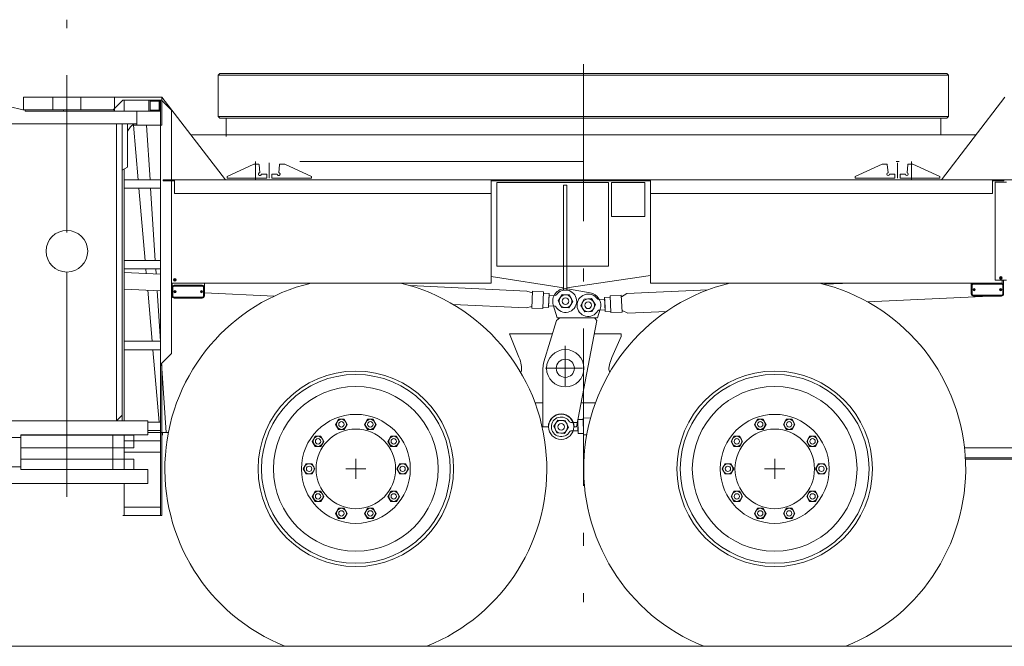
# Model space of a CAD drawing. Extents: x 3706 to 23712, y 4932 to 17923.
# Tile 8 of 17: x 16547 to 20074, y 6580 to 8823. Entities that reach past the tile are written whole.
import ezdxf

# ---------------------------------------------------------------- set-up
doc = ezdxf.new("R2010")
doc.units = 0
doc.header["$LTSCALE"] = 18.75
doc.header["$MEASUREMENT"] = 0
doc.linetypes.add('CENTER', pattern=[50.5, 30, -9, 2.5, -9])
doc.linetypes.add('HIDDEN', pattern=[12.6, 8.4, -4.2])
doc.layers.add('11', color=7, linetype='Continuous')

# ---------------------------------------------------------------- blocks, each defined once
blk = doc.blocks.new('*G24')
at = {"layer": '11', "color": 7, "linetype": 'CENTER', "lineweight": 9}
for p, q in [((16716.2, 7115.1), (16716.2, 8823.1)), ((16886.6, 8545.6), (16561.2, 8545.6)), ((16561.2, 8545.6), (16561.2, 8500.6)), ((16666.2, 8500.6), (16666.2, 8545.6)), ((16766.2, 8500.6), (16766.2, 8545.6)), ((16886.6, 8545.6), (16886.6, 8495.6)), ((16886.6, 8500.6), (16886.6, 8545.6)), ((16566.2, 8500.6), (16886.6, 8500.6)), ((16704, 8495.6), (16704, 8500.6)), ((16966.2, 8450.7), (16966.2, 8495.6)), ((16627.4, 7337.7), (16627.4, 7335.6))]:
    blk.add_line(p, q, dxfattribs=at)
at = {"layer": '11', "color": 7, "linetype": 'Continuous', "lineweight": 9}
for p, q in [((16886.6, 8545.6), (16561.2, 8545.6)), ((16561.2, 8545.6), (16561.2, 8500.6)), ((16886.6, 8545.6), (16886.6, 8495.6)), ((16886.6, 8500.6), (16886.6, 8545.6)), ((16509.9, 8511.9), (16558.7, 8500.7)), ((16566.2, 8500.7), (16558.7, 8500.7)), ((16566.2, 8495.6), (16566.2, 8500.7)), ((16566.2, 8500.6), (16886.6, 8500.6)), ((16704, 8495.6), (16704, 8500.6)), ((16966.2, 8495.6), (16566.2, 8495.6)), ((16966.2, 8450.7), (16966.2, 8495.6)), ((16520.7, 8450.7), (16966.2, 8450.7)), ((16716.2, 8450.7), (16520.7, 8450.7)), ((16747.6, 8450.7), (16716.2, 8450.7)), ((16716.2, 8450.7), (16716.2, 8069.1)), ((16716.2, 8069.1), (16716.2, 8450.7)), ((16894, 8450.7), (16747.6, 8450.7)), ((16956.3, 8450.7), (16894, 8450.7)), ((16894, 8450.7), (16894, 7387.7)), ((16913.7, 8450.7), (16913.7, 8295.6)), ((16933.7, 8450.7), (16913.7, 8450.7)), ((16913.7, 7407.4), (16913.7, 8431)), ((16913.7, 8284.8), (16913.7, 8315.6)), ((16716.2, 7920.1), (16716.2, 7387.7)), ((16716.2, 7387.7), (16716.2, 7920.1)), ((16894, 7387.7), (16913.7, 7407.4)), ((16894, 7387.7), (16913.7, 7407.4)), ((16913.7, 7407.4), (16913.7, 7387.7)), ((16121.2, 7387.7), (17006.2, 7387.7)), ((16165.9, 7387.7), (16716.2, 7387.7)), ((16716.2, 7387.7), (16894, 7387.7)), ((16913.7, 7387.7), (16894, 7387.7)), ((17006.2, 7387.7), (17006.2, 7337.7)), ((17006.2, 7337.7), (16551.2, 7337.7)), ((16551.2, 7337.7), (16551.2, 7327.7)), ((16551.2, 7335.6), (16956.2, 7335.6)), ((16605.5, 7335.6), (16598.2, 7337.7)), ((16627.4, 7337.7), (16627.4, 7335.6)), ((16881.2, 7212.7), (16881.2, 7337.7)), ((16921.2, 7337.7), (16921.2, 7212.7)), ((16956.2, 7335.6), (16956.2, 7290.6)), ((16121.2, 7327.7), (16551.2, 7327.7)), ((16551.2, 7327.7), (16121.2, 7327.7)), ((16551.2, 7327.7), (16551.2, 7222.7)), ((16921.2, 7275.6), (16921.2, 7315.6)), ((16956.2, 7290.6), (16551.2, 7290.6)), ((16956.2, 7250.6), (16551.2, 7250.6)), ((16956.2, 7212.7), (16956.2, 7250.6)), ((16551.2, 7222.7), (16121.2, 7222.7)), ((16121.2, 7222.7), (16551.2, 7222.7)), ((16551.2, 7222.7), (16551.2, 7212.7)), ((16551.2, 7212.7), (17006.2, 7212.7)), ((17006.2, 7212.7), (17006.2, 7162.7)), ((17006.2, 7162.7), (16121.2, 7162.7))]:
    blk.add_line(p, q, dxfattribs=at)
at = {"layer": '11', "color": 7, "linetype": 'HIDDEN', "lineweight": 9}
for p, q in [((16666.2, 8500.6), (16666.2, 8545.6)), ((16766.2, 8500.6), (16766.2, 8545.6)), ((16966.2, 8450.7), (16966.2, 8495.6))]:
    blk.add_line(p, q, dxfattribs=at)
at = {"layer": '11', "color": 7, "linetype": 'Continuous', "lineweight": 9}
for start, end in [(90, -90), (-90, 90)]:
    blk.add_arc((16716.2, 7994.6), 74.5, start, end, dxfattribs=at)
blk = doc.blocks.new('*G39')
at = {"layer": '11', "color": 7, "linetype": 'Continuous', "lineweight": 9}
for p, q in [((17751.2, 7251.6), (17751.2, 7179.6)), ((17787.2, 7215.6), (17715.2, 7215.6))]:
    blk.add_line(p, q, dxfattribs=at)
blk = doc.blocks.new('*G40')
at = {"layer": '11', "color": 7, "linetype": 'Continuous', "lineweight": 9}
for p, q in [((19251.2, 7251.6), (19251.2, 7179.6)), ((19287.2, 7215.6), (19215.2, 7215.6))]:
    blk.add_line(p, q, dxfattribs=at)

msp = doc.modelspace()

# ---------------------------------------------------------------- linework, layer by layer
at = {"layer": '11', "color": 7, "linetype": 'CENTER', "lineweight": 9}
for p, q in [((16716.23105, 7115.13149), (16716.23105, 8823.09261)), ((18566.23166, 8664.48666), (18566.23166, 6738.93856)), ((16886.57681, 8500.56606), (16886.57681, 8545.56606)), ((16886.57681, 8545.56606), (16886.57681, 8495.56637)), ((17056.59116, 8545.56606), (16886.57681, 8545.56606)), ((17056.59116, 8445.56576), (17056.59116, 8545.56606)), ((16966.23135, 8450.65334), (16966.23135, 8495.56637)), ((16952.00864, 8445.56576), (17056.59116, 8445.56576)), ((16966.23135, 8445.56576), (16966.23135, 8450.65334)), ((17391.23105, 8315.56637), (17391.23105, 8250.56576)), ((19691.1749, 8255.56637), (19691.1749, 8310.56667)), ((19691.1749, 8255.56637), (19691.1749, 8310.56667)), ((19691.1749, 8255.56637), (19691.1749, 8310.56667)), ((19741.23044, 8315.56637), (19741.23044, 8250.56576)), ((18256.23044, 8240.56637), (18656.23166, 8240.56637)), ((18256.23044, 7940.56637), (18256.23044, 8240.56637)), ((18656.23166, 8240.56637), (18656.23166, 7940.56637)), ((18666.23105, 8240.56637), (18666.23105, 8118.56594)), ((18786.23105, 8240.56637), (18666.23105, 8240.56637)), ((18786.23105, 8118.56594), (18786.23105, 8240.56637)), ((18666.23105, 8118.56594), (18786.23105, 8118.56594)), ((18656.23166, 7940.56637), (18256.23044, 7940.56637)), ((18501.23105, 7512.55276), (18501.23105, 7656.17977)), ((18429.93344, 7575.56576), (18562.41757, 7575.56576)), ((17058.86258, 7345.56606), (17006.21884, 7345.56606))]:
    msp.add_line(p, q, dxfattribs=at)
at = {"layer": '11', "color": 7, "linetype": 'Continuous', "lineweight": 9}
for p, q in [((17258.17471, 8624.56844), (17264.17416, 8630.56789)), ((17258.17471, 8624.56844), (18566.17307, 8624.56844)), ((17258.17471, 8476.56796), (17258.17471, 8624.56844)), ((17264.17416, 8630.56789), (18566.17307, 8630.56789)), ((19837.17404, 8630.56881), (18566.17307, 8630.56881)), ((19837.17404, 8624.56844), (18566.17307, 8624.56844)), ((19868.1738, 8630.56881), (19837.17404, 8630.56881)), ((19874.17416, 8624.56844), (19837.17404, 8624.56844)), ((19874.17416, 8624.56844), (19868.1738, 8630.56881)), ((19874.17416, 8476.56887), (19874.17416, 8624.56844)), ((18566.17307, 8513.56838), (18566.17307, 8572.06783)), ((16881.15323, 8499.56539), (16917.15268, 8535.56576)), ((16886.57681, 8500.56606), (16886.57681, 8545.56606)), ((16886.57681, 8545.56606), (16886.57681, 8495.56637)), ((17056.59116, 8545.56606), (16886.57681, 8545.56606)), ((16917.15268, 8535.56576), (16921.15262, 8535.56576)), ((16921.15262, 8535.56576), (16921.15262, 8495.56545)), ((17051.15292, 8535.56576), (16921.15262, 8535.56576)), ((16921.15262, 8535.56576), (16921.15262, 8495.56637)), ((17051.15292, 8495.56545), (17051.15292, 8535.56576)), ((17051.15292, 8535.56576), (17055.15286, 8535.56576)), ((17051.15292, 7588.06637), (17051.15292, 8535.56576)), ((17055.15286, 8535.56576), (17091.15323, 8499.56539)), ((17056.59116, 8545.56606), (17283.9642, 8250.56576)), ((17056.59116, 8445.56576), (17056.59116, 8545.56606)), ((20075.87033, 8545.56606), (19848.49911, 8250.56576)), ((17091.15323, 8499.56539), (17091.15323, 7628.06576)), ((16966.23135, 8450.65334), (16966.23135, 8495.56637)), ((16966.23135, 8495.56545), (17051.15292, 8495.56545)), ((17258.17471, 8476.56796), (18566.17307, 8476.56796)), ((17264.17416, 8470.56851), (17258.17471, 8476.56796)), ((18566.17307, 8470.56851), (17264.17416, 8470.56851)), ((17286.17337, 8470.56576), (17472.17465, 8470.56576)), ((17286.23105, 8470.56576), (19628.13901, 8470.56576)), ((17286.23105, 8405.56515), (17286.23105, 8470.56576)), ((19874.17416, 8476.56887), (18566.17307, 8476.56887)), ((18566.17307, 8470.56851), (19868.1738, 8470.56851)), ((19846.23044, 8470.56851), (19846.23044, 8410.56576)), ((19868.1738, 8470.56851), (19874.17416, 8476.56887)), ((16716.23105, 8069.0881), (16716.23105, 8450.65334)), ((16716.23105, 8450.65334), (16716.23105, 8069.0881)), ((16747.61075, 8450.65334), (16716.23105, 8450.65334)), ((16894.0228, 8450.65334), (16747.61075, 8450.65334)), ((16956.2988, 8450.65334), (16894.0228, 8450.65334)), ((16933.72006, 8450.65334), (16913.72037, 8450.65334)), ((16913.72037, 8450.65334), (16913.72037, 8295.61337)), ((16913.72037, 7407.37515), (16913.72037, 8430.95577)), ((16933.72006, 8295.61337), (16933.72006, 8450.65334)), ((16933.72006, 8423.85677), (16944.54892, 8439.22756)), ((16944.54892, 8439.22756), (16956.2988, 8450.65334)), ((16952.00864, 8445.56576), (17056.59116, 8445.56576)), ((16954.98227, 8445.56576), (16971.7236, 8250.56576)), ((17001.66043, 8445.56576), (17014.09787, 8250.56576)), ((17160.64336, 8410.56576), (19971.81897, 8410.56576)), ((16913.72037, 8284.75704), (16913.72037, 8315.61398)), ((16933.72006, 8295.61337), (16913.72037, 8284.75704)), ((16921.15262, 8288.79177), (16921.15262, 7387.67849)), ((17550.17392, 8315.56637), (18566.17307, 8315.56637)), ((19539.78696, 8261.56674), (19635.84042, 8305.56606)), ((19635.84042, 8305.56606), (19653.63278, 8305.56606)), ((19654.55014, 8304.65328), (19657.17587, 8275.54684)), ((19686.37387, 8315.56637), (19697.56161, 8315.56637)), ((19727.79965, 8304.65328), (19725.17392, 8275.54684)), ((19727.79965, 8304.65328), (19725.17392, 8275.54684)), ((19746.50937, 8305.56606), (19728.71701, 8305.56606)), ((19746.50937, 8305.56606), (19728.71701, 8305.56606)), ((19842.56284, 8261.56674), (19746.50937, 8305.56606)), ((19842.56284, 8261.56674), (19746.50937, 8305.56606)), ((19539.78696, 8255.56637), (19539.78696, 8261.56674)), ((19662.05014, 8255.56637), (19539.78696, 8255.56637)), ((19682.04892, 8255.56637), (19662.05014, 8255.56637)), ((19662.61227, 8270.56637), (19682.04892, 8270.56637)), ((19682.04892, 8270.56637), (19682.04892, 8255.56637)), ((19700.30087, 8270.56637), (19700.30087, 8255.56637)), ((19719.73752, 8270.56637), (19700.30087, 8270.56637)), ((19700.30087, 8270.56637), (19700.30087, 8255.56637)), ((19719.73752, 8270.56637), (19700.30087, 8270.56637)), ((19700.30087, 8255.56637), (19720.29965, 8255.56637)), ((19700.30087, 8255.56637), (19720.29965, 8255.56637)), ((19720.29965, 8255.56637), (19842.56284, 8255.56637)), ((19720.29965, 8255.56637), (19842.56284, 8255.56637)), ((19842.56284, 8255.56637), (19842.56284, 8261.56674)), ((19842.56284, 8255.56637), (19842.56284, 8261.56674)), ((16921.15262, 8250.56576), (17051.15292, 8250.56576)), ((16921.15262, 8220.56576), (16921.15262, 8250.56576)), ((16921.15262, 8250.56576), (16971.91586, 8250.56576)), ((17051.15292, 8220.56576), (16921.15262, 8220.56576)), ((16974.2999, 8220.56576), (16996.57925, 7961.06594)), ((17014.08139, 8250.83126), (17051.15292, 8250.56576)), ((17016.01132, 8220.56576), (17032.56223, 7961.06594)), ((17051.15292, 8250.56576), (17051.15292, 8220.56576)), ((17061.15323, 8250.56576), (20071.30917, 8250.56576)), ((17061.15323, 8246.06594), (17061.15323, 8250.56576)), ((17101.15262, 8246.06594), (17061.15323, 8246.06594)), ((17101.15262, 8246.06594), (17101.15262, 8250.56576)), ((17101.15262, 8200.56606), (17101.15262, 8246.06594)), ((20218.74203, 8250.56576), (17283.9642, 8250.56576)), ((18236.23166, 8250.56576), (18236.23166, 8200.56606)), ((18806.23166, 8246.06594), (18236.23166, 8246.06594)), ((18507.22226, 8230.56606), (18495.22336, 8230.56606)), ((18495.22336, 8230.56606), (18495.22336, 7855.56606)), ((18507.22226, 7855.56606), (18507.22226, 8230.56606)), ((18806.23166, 8200.56606), (18806.23166, 8250.56576)), ((19837.95407, 8250.56576), (20218.74203, 8250.56576)), ((20031.30978, 8246.06594), (20031.30978, 8250.56576)), ((20031.30978, 8246.06594), (20031.30978, 8200.56606)), ((20071.30917, 8246.06594), (20031.30978, 8246.06594)), ((20041.27255, 8242.066), (20041.27255, 7890.56576)), ((20081.27194, 8242.066), (20041.27255, 8242.066)), ((20071.30917, 8250.56576), (20071.30917, 8246.06594)), ((18236.23166, 8200.56606), (17101.15262, 8200.56606)), ((18236.23166, 8200.56606), (18236.23166, 7880.56637)), ((18806.23166, 8200.56606), (18806.23166, 7880.56637)), ((20031.30978, 8200.56606), (18806.23166, 8200.56606)), ((16921.15262, 7961.06594), (17051.15292, 7961.06594)), ((16921.15262, 7931.06594), (16921.15262, 7961.06594)), ((17051.15292, 7961.06594), (17051.15292, 7931.06594)), ((16716.23105, 7387.67849), (16716.23105, 7920.08877)), ((16716.23105, 7920.08877), (16716.23105, 7387.67849)), ((17051.15292, 7931.06594), (16921.15262, 7931.06594)), ((16921.15262, 7918.64864), (17051.15292, 7912.63821)), ((16999.15463, 7931.06594), (17000.53616, 7914.9783)), ((17034.47568, 7931.06594), (17035.60544, 7913.3569)), ((18236.23166, 7904.21536), (18495.22336, 7863.63461)), ((18507.22226, 7863.63461), (18806.23166, 7907.76669)), ((20057.85825, 7896.10928), (20063.80368, 7902.0538)), ((20064.68625, 7901.17031), (20058.74265, 7895.22579)), ((18236.23166, 7880.56637), (17091.15323, 7880.56637)), ((17092.84512, 7864.83028), (17092.84512, 7834.83028)), ((17092.84604, 7880.56637), (17092.84604, 7834.83028)), ((17094.84555, 7864.83028), (17094.84555, 7834.83028)), ((17095.84531, 7864.83028), (17095.84531, 7834.83028)), ((17099.43234, 7889.29867), (17105.37686, 7895.2441)), ((17106.26035, 7894.3597), (17100.31583, 7888.41518)), ((17200.84531, 7872.83108), (17100.84592, 7872.83016)), ((17200.84531, 7870.83065), (17100.84592, 7870.83065)), ((17200.84531, 7869.8309), (17100.84592, 7869.8309)), ((17205.84592, 7834.83028), (17205.84592, 7864.83028)), ((17206.84567, 7834.83028), (17206.84567, 7864.83028)), ((17208.8461, 7834.83028), (17208.8461, 7880.56637)), ((17208.8461, 7834.83028), (17208.8461, 7864.83028)), ((17945.91611, 7871.27194), (18363.65659, 7851.95889)), ((18806.23166, 7880.56637), (20066.30856, 7880.56637)), ((19429.31943, 7875.98049), (19526.66379, 7880.56637)), ((19955.27158, 7871.63998), (19955.27158, 7841.63998)), ((19955.27341, 7879.64077), (19955.27341, 7871.63998)), ((19955.27341, 7871.63998), (19955.27341, 7841.63998)), ((19957.27109, 7871.63998), (19957.27292, 7841.63998)), ((19958.27084, 7871.63998), (19958.27267, 7841.63998)), ((20063.27267, 7879.64077), (19963.27145, 7879.64077)), ((20063.27267, 7877.64034), (19963.27145, 7877.64034)), ((20063.27267, 7876.6415), (19963.27145, 7876.6415)), ((20041.27255, 7890.56576), (20081.27194, 7890.56576)), ((20066.30856, 7880.56637), (20066.30856, 7890.56576)), ((20068.27145, 7841.63998), (20068.27145, 7871.63998)), ((20069.27121, 7841.63998), (20069.27121, 7871.63998)), ((20071.27072, 7879.64077), (20071.27072, 7890.56576)), ((20071.27072, 7871.63998), (20071.27072, 7879.64077)), ((20071.27072, 7841.63998), (20071.27072, 7871.63998)), ((20071.27072, 7841.63998), (20071.27072, 7871.63998)), ((16921.15262, 7858.58456), (17051.15292, 7852.57412)), ((17005.71347, 7854.67526), (17021.39188, 7672.066)), ((17039.44699, 7853.1152), (17051.15292, 7672.066)), ((17100.84592, 7829.83059), (17200.84531, 7829.83059)), ((17100.84592, 7828.83083), (17200.84531, 7828.83083)), ((17102.1954, 7850.98019), (17101.0455, 7850.33016)), ((17101.0455, 7850.33016), (17102.1954, 7850.08022)), ((17101.0455, 7850.33016), (17101.0455, 7849.32949)), ((17101.0455, 7849.32949), (17102.1954, 7849.57943)), ((17101.0455, 7849.32949), (17102.1954, 7848.68038)), ((17102.84543, 7852.13009), (17102.1954, 7850.98019)), ((17102.1954, 7850.98019), (17102.84543, 7850.33016)), ((17103.09537, 7850.33016), (17102.1954, 7850.08022)), ((17102.1954, 7850.08022), (17102.1954, 7849.57943)), ((17102.1954, 7849.57943), (17102.84543, 7849.32949)), ((17102.84543, 7849.32949), (17102.1954, 7848.68038)), ((17102.1954, 7848.68038), (17102.84543, 7847.53048)), ((17102.84543, 7852.13009), (17102.84543, 7850.98019)), ((17103.8461, 7852.13009), (17102.84543, 7852.13009)), ((17102.84543, 7849.32949), (17102.84543, 7848.68038)), ((17102.84543, 7848.68038), (17103.59616, 7848.68038)), ((17102.84543, 7847.53048), (17103.8461, 7847.53048)), ((17103.09537, 7850.98019), (17103.09537, 7850.33016)), ((17103.8461, 7850.98019), (17103.09537, 7850.98019)), ((17103.09537, 7848.68038), (17103.09537, 7847.53048)), ((17103.59616, 7849.32949), (17104.49521, 7849.57943)), ((17103.59616, 7848.68038), (17103.59616, 7849.32949)), ((17103.59616, 7848.68038), (17103.59616, 7847.53048)), ((17103.8461, 7852.13009), (17103.8461, 7850.98019)), ((17104.49521, 7850.98019), (17103.8461, 7852.13009)), ((17104.49521, 7850.98019), (17103.8461, 7850.33016)), ((17103.8461, 7850.33016), (17103.8461, 7850.98019)), ((17104.49521, 7850.08022), (17103.8461, 7850.33016)), ((17103.8461, 7849.32949), (17104.49521, 7848.68038)), ((17103.8461, 7847.53048), (17104.49521, 7848.68038)), ((17105.64511, 7850.33016), (17104.49521, 7850.98019)), ((17105.64511, 7850.33016), (17104.49521, 7850.08022)), ((17104.49521, 7849.57943), (17104.49521, 7850.08022)), ((17104.49521, 7849.57943), (17105.64511, 7849.32949)), ((17104.49521, 7848.68038), (17105.64511, 7849.32949)), ((17105.64511, 7849.32949), (17105.64511, 7850.33016)), ((17197.19601, 7850.98019), (17196.04611, 7850.33016)), ((17196.04611, 7850.33016), (17197.19601, 7850.08022)), ((17196.04611, 7850.33016), (17196.04611, 7849.32949)), ((17196.04611, 7849.32949), (17197.19601, 7849.57943)), ((17196.04611, 7849.32949), (17197.19601, 7848.68038)), ((17197.84512, 7852.13009), (17197.19601, 7850.98019)), ((17197.19601, 7850.98019), (17197.84512, 7850.33016)), ((17198.09506, 7850.33016), (17197.19601, 7850.08022)), ((17197.19601, 7850.08022), (17197.19601, 7849.57943)), ((17197.19601, 7849.57943), (17197.84512, 7849.32949)), ((17197.84512, 7849.32949), (17197.19601, 7848.68038)), ((17197.19601, 7848.68038), (17197.84512, 7847.53048)), ((17197.84512, 7852.13009), (17197.84512, 7850.98019)), ((17198.84579, 7852.13009), (17197.84512, 7852.13009)), ((17197.84512, 7849.32949), (17197.84512, 7848.68038)), ((17197.84512, 7848.68038), (17198.59586, 7848.68038)), ((17197.84512, 7847.53048), (17198.84579, 7847.53048)), ((17198.09506, 7850.98019), (17198.09506, 7850.33016)), ((17198.84579, 7850.98019), (17198.09506, 7850.98019)), ((17198.09506, 7848.68038), (17198.09506, 7847.53048)), ((17198.59586, 7849.32949), (17199.49582, 7849.57943)), ((17198.59586, 7848.68038), (17198.59586, 7849.32949)), ((17198.59586, 7848.68038), (17198.59586, 7847.53048)), ((17198.84579, 7852.13009), (17198.84579, 7850.98019)), ((17199.49582, 7850.98019), (17198.84579, 7852.13009)), ((17199.49582, 7850.98019), (17198.84579, 7850.33016)), ((17198.84579, 7850.33016), (17198.84579, 7850.98019)), ((17199.49582, 7850.08022), (17198.84579, 7850.33016)), ((17198.84579, 7849.32949), (17199.49582, 7848.68038)), ((17198.84579, 7847.53048), (17199.49582, 7848.68038)), ((17200.64572, 7850.33016), (17199.49582, 7850.98019)), ((17200.64572, 7850.33016), (17199.49582, 7850.08022)), ((17199.49582, 7849.57943), (17199.49582, 7850.08022)), ((17199.49582, 7849.57943), (17200.64572, 7849.32949)), ((17199.49582, 7848.68038), (17200.64572, 7849.32949)), ((17200.64572, 7849.32949), (17200.64572, 7850.33016)), ((17208.8461, 7845.28378), (17458.49667, 7833.74172)), ((18363.65659, 7851.95889), (18383.40451, 7846.04)), ((18380.86484, 7791.09921), (18383.63522, 7851.03512)), ((18383.63522, 7851.03512), (18423.5925, 7849.18758)), ((18423.5925, 7849.18758), (18420.82211, 7789.25167)), ((18423.36179, 7844.19247), (18443.34042, 7843.26962)), ((18443.34042, 7843.26962), (18441.03146, 7793.32211)), ((18443.0621, 7837.27566), (18441.30795, 7799.31606)), ((18464.97433, 7836.26217), (18443.0621, 7837.27566)), ((18489.91696, 7839.05636), (18475.59079, 7816.69552)), ((18516.44528, 7837.83047), (18489.91696, 7839.05636)), ((18495.22336, 7855.56606), (18507.22226, 7855.56606)), ((18509.04599, 7859.88186), (18501.23105, 7860.56576)), ((18590.79709, 7845.46597), (18509.04599, 7859.88186)), ((18528.64926, 7814.24191), (18516.44528, 7837.83047)), ((18662.05075, 7829.82876), (18642.07394, 7828.8876)), ((18642.07394, 7828.8876), (18644.42502, 7778.94283)), ((18661.81638, 7834.82296), (18701.77182, 7836.70528)), ((18664.63803, 7774.88979), (18661.81638, 7834.82296)), ((18701.77182, 7836.70528), (18704.59531, 7776.7712)), ((18702.0062, 7831.71108), (18721.51425, 7842.64065)), ((18721.51425, 7842.64065), (19011.85361, 7856.3168)), ((19583.96481, 7813.18722), (20046.32993, 7834.9667)), ((19963.27145, 7836.6412), (20063.27267, 7836.6412)), ((19963.27145, 7835.64053), (20063.27267, 7835.64053)), ((19963.27145, 7833.64101), (20063.27267, 7833.64101)), ((19963.27145, 7833.64101), (20063.27267, 7833.64101)), ((19964.62277, 7857.78988), (19963.47287, 7857.14077)), ((19963.47287, 7857.14077), (19964.62277, 7856.89083)), ((19963.47287, 7857.14077), (19963.47287, 7856.1401)), ((19963.47287, 7856.1401), (19964.62277, 7856.39004)), ((19963.47287, 7856.1401), (19964.62277, 7855.49008)), ((19965.2728, 7858.93978), (19964.62277, 7857.78988)), ((19964.62277, 7857.78988), (19965.2728, 7857.14077)), ((19965.2728, 7857.14077), (19964.62277, 7856.89083)), ((19964.62277, 7856.89083), (19964.62277, 7856.39004)), ((19964.62277, 7856.39004), (19965.2728, 7856.1401)), ((19965.2728, 7856.1401), (19964.62277, 7855.49008)), ((19964.62277, 7855.49008), (19965.2728, 7854.34017)), ((19965.2728, 7858.93978), (19965.52182, 7857.78988)), ((19966.27255, 7858.93978), (19965.2728, 7858.93978)), ((19965.52182, 7857.78988), (19965.2728, 7857.14077)), ((19965.2728, 7856.1401), (19965.52182, 7855.49008)), ((19965.52182, 7855.49008), (19965.2728, 7854.34017)), ((19965.2728, 7854.34017), (19966.27255, 7854.34017)), ((19966.0217, 7857.78988), (19965.52182, 7857.78988)), ((19965.52182, 7855.49008), (19966.0217, 7855.49008)), ((19966.27255, 7858.93978), (19966.0217, 7857.78988)), ((19966.27255, 7857.14077), (19966.0217, 7857.78988)), ((19966.0217, 7855.49008), (19966.27255, 7856.1401)), ((19966.0217, 7855.49008), (19966.27255, 7854.34017)), ((19966.92258, 7857.78988), (19966.27255, 7858.93978)), ((19966.92258, 7857.78988), (19966.27255, 7857.14077)), ((19966.92258, 7856.89083), (19966.27255, 7857.14077)), ((19966.27255, 7856.1401), (19966.92258, 7856.39004)), ((19966.27255, 7856.1401), (19966.92258, 7855.49008)), ((19966.27255, 7854.34017), (19966.92258, 7855.49008)), ((19968.07248, 7857.14077), (19966.92258, 7857.78988)), ((19968.07248, 7857.14077), (19966.92258, 7856.89083)), ((19966.92258, 7856.39004), (19966.92258, 7856.89083)), ((19966.92258, 7856.39004), (19968.07248, 7856.1401)), ((19966.92258, 7855.49008), (19968.07248, 7856.1401)), ((19968.07248, 7856.1401), (19968.07248, 7857.14077)), ((20059.62155, 7857.78988), (20058.47165, 7857.14077)), ((20058.47165, 7857.14077), (20059.62155, 7856.89083)), ((20058.47165, 7857.14077), (20058.47165, 7856.1401)), ((20058.47165, 7856.1401), (20059.62155, 7856.39004)), ((20058.47165, 7856.1401), (20059.62155, 7855.49008)), ((20060.27158, 7858.93978), (20059.62155, 7857.78988)), ((20059.62155, 7857.78988), (20060.27158, 7857.14077)), ((20060.27158, 7857.14077), (20059.62155, 7856.89083)), ((20059.62155, 7856.89083), (20059.62155, 7856.39004)), ((20059.62155, 7856.39004), (20060.27158, 7856.1401)), ((20060.27158, 7856.1401), (20059.62155, 7855.49008)), ((20059.62155, 7855.49008), (20060.27158, 7854.34017)), ((20060.27158, 7858.93978), (20060.52243, 7857.78988)), ((20061.27316, 7858.93978), (20060.27158, 7858.93978)), ((20060.52243, 7857.78988), (20060.27158, 7857.14077)), ((20060.27158, 7856.1401), (20060.52243, 7855.49008)), ((20060.52243, 7855.49008), (20060.27158, 7854.34017)), ((20060.27158, 7854.34017), (20061.27316, 7854.34017)), ((20061.02231, 7857.78988), (20060.52243, 7857.78988)), ((20060.52243, 7855.49008), (20061.02231, 7855.49008)), ((20061.27316, 7858.93978), (20061.02231, 7857.78988)), ((20061.27316, 7857.14077), (20061.02231, 7857.78988)), ((20061.02231, 7855.49008), (20061.27316, 7856.1401)), ((20061.02231, 7855.49008), (20061.27316, 7854.34017)), ((20061.92319, 7857.78988), (20061.27316, 7858.93978)), ((20061.92319, 7857.78988), (20061.27316, 7857.14077)), ((20061.92319, 7856.89083), (20061.27316, 7857.14077)), ((20061.27316, 7856.1401), (20061.92319, 7856.39004)), ((20061.27316, 7856.1401), (20061.92319, 7855.49008)), ((20061.27316, 7854.34017), (20061.92319, 7855.49008)), ((20063.07309, 7857.14077), (20061.92319, 7857.78988)), ((20063.07309, 7857.14077), (20061.92319, 7856.89083)), ((20061.92319, 7856.39004), (20061.92319, 7856.89083)), ((20061.92319, 7856.39004), (20063.07309, 7856.1401)), ((20061.92319, 7855.49008), (20063.07309, 7856.1401)), ((20063.07309, 7856.1401), (20063.07309, 7857.14077)), ((17100.84592, 7826.83041), (17200.84531, 7826.83041)), ((17100.84592, 7826.83041), (17200.84531, 7826.83041)), ((18099.77414, 7804.0942), (18360.8862, 7792.02206)), ((18360.8862, 7792.02206), (18381.09555, 7796.09341)), ((18441.03146, 7793.32211), (18421.05283, 7794.24587)), ((18441.30795, 7799.31606), (18463.21835, 7798.30349)), ((18458.14816, 7802.57168), (18472.16672, 7756.09219)), ((18475.59079, 7816.69552), (18487.79111, 7793.10513)), ((18514.31943, 7791.87924), (18528.64926, 7814.24191)), ((18568.96909, 7823.44204), (18556.78708, 7799.84249)), ((18556.78708, 7799.84249), (18571.13339, 7777.49264)), ((18595.49741, 7824.69174), (18568.96909, 7823.44204)), ((18609.84372, 7802.34188), (18595.49741, 7824.69174)), ((18597.66171, 7778.74233), (18609.84372, 7802.34188)), ((18642.35593, 7822.89455), (18620.44553, 7821.86184)), ((18644.14304, 7784.93679), (18642.35593, 7822.89455)), ((18420.82211, 7789.25167), (18380.86484, 7791.09921)), ((18487.79111, 7793.10513), (18514.31943, 7791.87924)), ((18571.13339, 7777.49264), (18597.66171, 7778.74233)), ((18616.2579, 7756.09219), (18626.21152, 7787.49477)), ((18622.23264, 7783.90408), (18644.14304, 7784.93679)), ((18644.42502, 7778.94283), (18664.40366, 7779.884)), ((18704.59531, 7776.7712), (18664.63803, 7774.88979)), ((18704.3591, 7781.76632), (18724.80832, 7772.71816)), ((18724.80832, 7772.71816), (18863.79636, 7779.2651)), ((18469.27731, 7746.51943), (18424.64536, 7598.68832)), ((18482.16611, 7756.09219), (18469.27731, 7746.51943)), ((18472.16672, 7756.09219), (18616.2579, 7756.09219)), ((18606.25851, 7756.09219), (18482.16611, 7756.09219)), ((18541.582, 7366.07754), (18614.42502, 7746.26125)), ((18614.42502, 7746.26125), (18606.25851, 7756.09219)), ((18301.23044, 7698.94497), (18454.91452, 7698.94497)), ((18335.34299, 7614.76955), (18301.23044, 7698.94497)), ((18605.35947, 7698.94497), (18701.23166, 7698.94497)), ((18701.23166, 7688.94466), (18668.30014, 7614.26968)), ((18701.23166, 7698.94497), (18701.23166, 7688.94466)), ((16921.15262, 7672.066), (17051.15292, 7672.066)), ((16921.15262, 7642.066), (16921.15262, 7672.066)), ((17051.15292, 7672.066), (17051.15292, 7642.066)), ((17051.15292, 7642.066), (16921.15262, 7642.066)), ((17023.96725, 7642.066), (17046.20358, 7383.06606)), ((17091.15323, 7628.06576), (17055.15286, 7592.06631)), ((17055.15286, 7592.06631), (17051.15292, 7588.06637)), ((17051.15292, 7588.06637), (17056.15262, 7588.06637)), ((17051.15292, 7048.06545), (17051.15292, 7588.06637)), ((17055.15286, 7592.06631), (17071.81912, 7345.56606)), ((17056.15262, 7588.06637), (17055.15286, 7592.06631)), ((17056.15262, 7588.06637), (17056.15262, 7048.06545)), ((18421.23044, 7575.56576), (18421.23044, 7366.07754)), ((18421.23044, 7452.18197), (18393.01389, 7452.18197)), ((18609.48117, 7452.18197), (18558.0798, 7452.18197)), ((16913.72037, 7407.37515), (16913.72037, 7387.67849)), ((17006.21884, 7387.67849), (17006.21884, 7337.67788)), ((17006.21884, 7383.06606), (17051.15292, 7383.06606)), ((17051.15292, 7383.06606), (17051.15292, 7353.06606)), ((17689.07773, 7392.87045), (17678.68466, 7374.86752)), ((17678.68466, 7374.86752), (17689.07773, 7356.86825)), ((17709.86386, 7392.87045), (17689.07773, 7392.87045)), ((17720.2496, 7374.86752), (17709.86386, 7392.87045)), ((17709.86386, 7356.86825), (17720.2496, 7374.86752)), ((17792.60556, 7392.87045), (17782.20517, 7374.86752)), ((17782.20517, 7374.86752), (17792.59824, 7356.86825)), ((17813.37704, 7392.87045), (17792.60556, 7392.87045)), ((17823.77744, 7374.86752), (17813.37704, 7392.87045)), ((17813.38437, 7356.86825), (17823.77744, 7374.86752)), ((18474.68991, 7389.86569), (18459.8602, 7367.83535)), ((18501.18344, 7388.03646), (18474.68991, 7389.86569)), ((18512.84909, 7364.1769), (18501.18344, 7388.03646)), ((18520.74094, 7381.63418), (18546.09555, 7382.06356)), ((18565.92404, 7392.4017), (18545.92709, 7392.06204)), ((18545.92709, 7392.06204), (18546.77487, 7342.06966)), ((18546.09555, 7382.06356), (18546.60458, 7352.06814)), ((18591.96164, 7397.84359), (18565.83981, 7397.40048)), ((18565.83981, 7397.40048), (18566.85605, 7337.40963)), ((19189.07773, 7392.87045), (19178.68466, 7374.86752)), ((19178.68466, 7374.86752), (19189.07773, 7356.86825)), ((19209.86386, 7392.87045), (19189.07773, 7392.87045)), ((19220.2496, 7374.86752), (19209.86386, 7392.87045)), ((19209.86386, 7356.86825), (19220.2496, 7374.86752)), ((19292.60556, 7392.87045), (19282.20517, 7374.86752)), ((19282.20517, 7374.86752), (19292.59824, 7356.86825)), ((19313.37704, 7392.87045), (19292.60556, 7392.87045)), ((19323.77744, 7374.86752), (19313.37704, 7392.87045)), ((19313.38437, 7356.86825), (19323.77744, 7374.86752)), ((16921.15262, 7337.67788), (16921.15262, 7212.67819)), ((17051.15292, 7353.06606), (17006.21884, 7353.06606)), ((17058.86258, 7345.56606), (17006.21884, 7345.56606)), ((17058.86258, 7345.56606), (17058.86258, 7335.56576)), ((17079.71555, 7345.56606), (17058.86258, 7345.56606)), ((17689.07773, 7356.86825), (17709.86386, 7356.86825)), ((17792.59824, 7356.86825), (17813.38437, 7356.86825)), ((18421.23044, 7366.07754), (18440.58286, 7366.07754)), ((18459.8602, 7367.83535), (18471.52219, 7343.97396)), ((18471.52219, 7343.97396), (18498.01572, 7342.14565)), ((18498.01572, 7342.14565), (18512.84909, 7364.1769)), ((18546.60458, 7352.06814), (18521.24997, 7351.63876)), ((18532.58237, 7366.07754), (18541.582, 7366.07754)), ((18546.77487, 7342.06966), (18566.77182, 7342.40841)), ((18566.85605, 7337.40963), (18578.20309, 7337.60189)), ((19189.07773, 7356.86825), (19209.86386, 7356.86825)), ((19292.59824, 7356.86825), (19313.38437, 7356.86825)), ((16921.15262, 7315.56606), (17051.15292, 7315.56606)), ((16921.15262, 7275.56576), (16921.15262, 7315.56606)), ((17051.15292, 7315.56606), (17051.15292, 7275.56576)), ((17605.33261, 7332.02084), (17594.93588, 7314.01791)), ((17594.93588, 7314.01791), (17605.32529, 7296.01864)), ((17626.11142, 7332.02084), (17605.33261, 7332.02084)), ((17636.50449, 7314.01791), (17626.11142, 7332.02084)), ((17626.11874, 7296.01864), (17636.50449, 7314.01791)), ((17876.35068, 7332.02084), (17865.95761, 7314.02157)), ((17865.95761, 7314.02157), (17876.34335, 7296.01864)), ((17897.12582, 7332.02084), (17876.35068, 7332.02084)), ((17907.51889, 7314.02157), (17897.12582, 7332.02084)), ((17897.13315, 7296.01864), (17907.51889, 7314.02157)), ((19105.33261, 7332.02084), (19094.93588, 7314.01791)), ((19094.93588, 7314.01791), (19105.32529, 7296.01864)), ((19126.11142, 7332.02084), (19105.33261, 7332.02084)), ((19136.50449, 7314.01791), (19126.11142, 7332.02084)), ((19126.11874, 7296.01864), (19136.50449, 7314.01791)), ((19376.35068, 7332.02084), (19365.95761, 7314.02157)), ((19365.95761, 7314.02157), (19376.34335, 7296.01864)), ((19397.12582, 7332.02084), (19376.35068, 7332.02084)), ((19407.51889, 7314.02157), (19397.12582, 7332.02084)), ((19397.13315, 7296.01864), (19407.51889, 7314.02157)), ((17051.15292, 7275.56576), (16921.15262, 7275.56576)), ((17605.32529, 7296.01864), (17626.11874, 7296.01864)), ((17876.34335, 7296.01864), (17897.13315, 7296.01864)), ((19105.32529, 7296.01864), (19126.11874, 7296.01864)), ((19376.34335, 7296.01864), (19397.13315, 7296.01864)), ((20581.23044, 7290.56576), (19931.11813, 7290.56576)), ((17573.34042, 7233.56869), (17562.94736, 7215.56576)), ((17594.11923, 7233.56869), (17573.34042, 7233.56869)), ((17604.5123, 7215.56576), (17594.11923, 7233.56869)), ((17908.3392, 7233.56869), (17897.93881, 7215.56576)), ((17929.11801, 7233.56869), (17908.3392, 7233.56869)), ((17939.51108, 7215.56576), (17929.11801, 7233.56869)), ((19073.34042, 7233.56869), (19062.94736, 7215.56576)), ((19094.11923, 7233.56869), (19073.34042, 7233.56869)), ((19104.5123, 7215.56576), (19094.11923, 7233.56869)), ((19408.3392, 7233.56869), (19397.93881, 7215.56576)), ((19429.11801, 7233.56869), (19408.3392, 7233.56869)), ((19439.51108, 7215.56576), (19429.11801, 7233.56869)), ((19934.07162, 7255.56606), (20581.23044, 7255.56606)), ((19934.34628, 7250.56637), (20014.32126, 7250.56637)), ((20014.32126, 7250.56637), (20581.23044, 7250.56637)), ((17562.94736, 7215.56576), (17573.33676, 7197.56649)), ((17573.33676, 7197.56649), (17594.12656, 7197.56649)), ((17594.12656, 7197.56649), (17604.5123, 7215.56576)), ((17897.93881, 7215.56576), (17908.33188, 7197.56649)), ((17908.33188, 7197.56649), (17929.12534, 7197.56649)), ((17929.12534, 7197.56649), (17939.51108, 7215.56576)), ((19062.94736, 7215.56576), (19073.33676, 7197.56649)), ((19073.33676, 7197.56649), (19094.12656, 7197.56649)), ((19094.12656, 7197.56649), (19104.5123, 7215.56576)), ((19397.93881, 7215.56576), (19408.33188, 7197.56649)), ((19408.33188, 7197.56649), (19429.12534, 7197.56649)), ((19429.12534, 7197.56649), (19439.51108, 7215.56576)), ((16921.15262, 7162.67849), (16921.15262, 7048.06545)), ((17605.33261, 7135.11654), (17594.93588, 7117.11361)), ((17626.11142, 7135.11654), (17605.33261, 7135.11654)), ((17636.50449, 7117.11361), (17626.11142, 7135.11654)), ((17876.35068, 7135.11654), (17865.95761, 7117.11361)), ((17897.12582, 7135.11654), (17876.35068, 7135.11654)), ((17907.51889, 7117.11361), (17897.12582, 7135.11654)), ((19105.33261, 7135.11654), (19094.93588, 7117.11361)), ((19126.11142, 7135.11654), (19105.33261, 7135.11654)), ((19136.50449, 7117.11361), (19126.11142, 7135.11654)), ((19376.35068, 7135.11654), (19365.95761, 7117.11361)), ((19397.12582, 7135.11654), (19376.35068, 7135.11654)), ((19407.51889, 7117.11361), (19397.12582, 7135.11654)), ((17594.93588, 7117.11361), (17605.32529, 7099.11068)), ((17605.32529, 7099.11068), (17626.11874, 7099.11068)), ((17626.11874, 7099.11068), (17636.50449, 7117.11361)), ((17865.95761, 7117.11361), (17876.34335, 7099.11068)), ((17876.34335, 7099.11068), (17897.13315, 7099.11068)), ((17897.13315, 7099.11068), (17907.51889, 7117.11361)), ((19094.93588, 7117.11361), (19105.32529, 7099.11068)), ((19105.32529, 7099.11068), (19126.11874, 7099.11068)), ((19126.11874, 7099.11068), (19136.50449, 7117.11361)), ((19365.95761, 7117.11361), (19376.34335, 7099.11068)), ((19376.34335, 7099.11068), (19397.13315, 7099.11068)), ((19397.13315, 7099.11068), (19407.51889, 7117.11361)), ((16921.15262, 7078.06545), (17051.15292, 7078.06545)), ((16921.15262, 7048.06545), (16921.15262, 7078.06545)), ((17051.15292, 7078.06545), (17051.15292, 7048.06545)), ((17689.07773, 7074.26693), (17678.68466, 7056.264)), ((17678.68466, 7056.264), (17689.07773, 7038.26473)), ((17709.86386, 7074.26693), (17689.07773, 7074.26693)), ((17720.2496, 7056.264), (17709.86386, 7074.26693)), ((17709.86386, 7038.26473), (17720.2496, 7056.264)), ((17792.60556, 7074.26693), (17782.20517, 7056.264)), ((17782.20517, 7056.264), (17792.59824, 7038.26473)), ((17813.37704, 7074.26693), (17792.60556, 7074.26693)), ((17823.77744, 7056.264), (17813.37704, 7074.26693)), ((17813.38437, 7038.26473), (17823.77744, 7056.264)), ((19189.07773, 7074.26693), (19178.68466, 7056.264)), ((19178.68466, 7056.264), (19189.07773, 7038.26473)), ((19209.86386, 7074.26693), (19189.07773, 7074.26693)), ((19220.2496, 7056.264), (19209.86386, 7074.26693)), ((19209.86386, 7038.26473), (19220.2496, 7056.264)), ((19292.60556, 7074.26693), (19282.20517, 7056.264)), ((19282.20517, 7056.264), (19292.59824, 7038.26473)), ((19313.37704, 7074.26693), (19292.60556, 7074.26693)), ((19323.77744, 7056.264), (19313.37704, 7074.26693)), ((19313.38437, 7038.26473), (19323.77744, 7056.264)), ((16921.15262, 7048.06545), (16917.15268, 7048.06545)), ((17051.15292, 7048.06545), (16921.15262, 7048.06545)), ((17056.15262, 7048.06545), (17051.15292, 7048.06545)), ((17689.07773, 7038.26473), (17709.86386, 7038.26473)), ((17792.59824, 7038.26473), (17813.38437, 7038.26473)), ((19189.07773, 7038.26473), (19209.86386, 7038.26473)), ((19292.59824, 7038.26473), (19313.38437, 7038.26473)), ((22610, 6580.56606), (5779.60031, 6580.56606))]:
    msp.add_line(p, q, dxfattribs=at)
at = {"layer": '11', "color": 7, "linetype": 'HIDDEN', "lineweight": 9}
for p, q in [((17014.1528, 8535.56667), (17046.15323, 8535.56667)), ((17010.15286, 8499.56539), (17010.15286, 8531.56582)), ((17014.1528, 8531.56582), (17046.15323, 8531.56582)), ((17014.1528, 8499.56539), (17014.1528, 8531.56582)), ((17046.15231, 8499.56539), (17014.1528, 8499.56539)), ((17046.15231, 8531.56582), (17046.15231, 8499.56539)), ((17050.15225, 8531.56582), (17050.15225, 8499.56539)), ((16966.23135, 8450.65334), (16966.23135, 8495.56637)), ((17046.15323, 8495.56637), (17014.1528, 8495.56637)), ((16966.23135, 8445.56576), (16966.23135, 8450.65334)), ((17289.74667, 8261.56674), (17385.80014, 8305.56606)), ((17385.80014, 8305.56606), (17403.5925, 8305.56606)), ((17391.23105, 8315.56637), (17391.23105, 8250.56576)), ((17404.50894, 8304.65328), (17407.13559, 8275.54684)), ((17441.13461, 8255.56637), (17441.13461, 8310.56667)), ((17441.13461, 8255.56637), (17441.13461, 8310.56667)), ((17477.75937, 8304.65328), (17475.13364, 8275.54684)), ((17496.46909, 8305.56606), (17478.67673, 8305.56606)), ((17592.52255, 8261.56674), (17496.46909, 8305.56606)), ((19741.23044, 8315.56637), (19741.23044, 8250.56576)), ((17289.74667, 8255.56637), (17289.74667, 8261.56674)), ((17412.00986, 8255.56637), (17289.74667, 8255.56637)), ((17432.00864, 8255.56637), (17412.00986, 8255.56637)), ((17412.57199, 8270.56637), (17432.00864, 8270.56637)), ((17432.00864, 8270.56637), (17432.00864, 8255.56637)), ((17450.26059, 8270.56637), (17450.26059, 8255.56637)), ((17469.69724, 8270.56637), (17450.26059, 8270.56637)), ((17450.26059, 8255.56637), (17470.25937, 8255.56637)), ((17470.25937, 8255.56637), (17592.52255, 8255.56637)), ((17592.52255, 8255.56637), (17592.52255, 8261.56674))]:
    msp.add_line(p, q, dxfattribs=at)
for points in [[(17046.15323, 8531.56582), (17046.15231, 8531.56582)], [(17403.5925, 8305.56606), (17403.72978, 8305.55661), (17403.86858, 8305.52644), (17404.00419, 8305.47404), (17404.13141, 8305.39931), (17404.24518, 8305.30375), (17404.34115, 8305.19041), (17404.41623, 8305.06365), (17404.46892, 8304.9285), (17404.49932, 8304.79014), (17404.50894, 8304.65328)], [(17478.67673, 8305.56606), (17478.53931, 8305.55661), (17478.40037, 8305.52644), (17478.26463, 8305.47404), (17478.13727, 8305.39931), (17478.02339, 8305.30375), (17477.92733, 8305.19041), (17477.85217, 8305.06365), (17477.79943, 8304.9285), (17477.769, 8304.79014), (17477.75937, 8304.65328)]]:
    msp.add_lwpolyline(points, dxfattribs=at)
at = {"layer": '11', "color": 7, "linetype": 'Continuous', "lineweight": 9}
for points in [[(19653.63278, 8305.56606), (19653.7702, 8305.55661), (19653.90914, 8305.52644), (19654.04488, 8305.47404), (19654.17223, 8305.39931), (19654.28612, 8305.30375), (19654.38218, 8305.19041), (19654.45734, 8305.06365), (19654.51008, 8304.9285), (19654.54051, 8304.79014), (19654.55014, 8304.65328)], [(19728.71701, 8305.56606), (19728.5796, 8305.55661), (19728.44065, 8305.52644), (19728.30491, 8305.47404), (19728.17756, 8305.39931), (19728.06367, 8305.30375), (19727.96761, 8305.19041), (19727.89245, 8305.06365), (19727.83971, 8304.9285), (19727.80928, 8304.79014), (19727.79965, 8304.65328)], [(19728.71701, 8305.56606), (19728.5796, 8305.55661), (19728.44065, 8305.52644), (19728.30491, 8305.47404), (19728.17756, 8305.39931), (19728.06367, 8305.30375), (19727.96761, 8305.19041), (19727.89245, 8305.06365), (19727.83971, 8304.9285), (19727.80928, 8304.79014), (19727.79965, 8304.65328)], [(18341.40012, 7561.35769), (18342.99194, 7564.28904), (18344.12404, 7567.84584), (18344.76955, 7572.01466), (18344.91011, 7576.76952), (18344.53685, 7582.07214), (18343.65093, 7587.87298), (18342.26354, 7594.1127), (18340.3955, 7600.72421), (18338.07633, 7607.63498), (18335.34299, 7614.76955)], [(18668.30014, 7614.26968), (18665.35236, 7607.21686), (18662.82651, 7600.36649), (18660.76184, 7593.79268), (18659.19007, 7587.56705), (18658.13399, 7581.7562), (18657.60658, 7576.41943), (18657.61039, 7571.60677), (18658.13765, 7567.35736), (18659.1707, 7563.69854), (18660.68295, 7560.64541)]]:
    msp.add_lwpolyline(points, dxfattribs=at)
for centre, radius in [((20061.27316, 7898.63979), 4.99878), ((20061.27316, 7898.63979), 4.25079), ((17102.84634, 7891.82919), 4.99969), ((17102.84634, 7891.82919), 4.25079), ((17103.34531, 7849.83028), 4.00085), ((17198.34592, 7849.83028), 3.99994), ((18502.11911, 7815.46871), 22.99969), ((19965.77267, 7856.63998), 3.99902), ((20060.77145, 7856.63998), 4.00085), ((18502.11911, 7815.46871), 11.99983), ((18583.3154, 7801.09219), 22.99972), ((18583.3154, 7801.09219), 12.00026), ((18501.23105, 7575.56576), 67.00012), ((18501.23105, 7575.56576), 32.49939), ((17751.23105, 7215.56576), 349.99878), ((17751.23105, 7215.56576), 337.99805), ((19251.23105, 7215.56576), 349.99878), ((19251.23105, 7215.56576), 337.99805), ((17751.23105, 7215.56576), 295.00122), ((19251.23105, 7215.56576), 295.00122), ((17751.23105, 7215.56576), 195.00366), ((18486.58261, 7366.07754), 45), ((19251.23105, 7215.56576), 195.00366), ((17699.47079, 7374.86752), 18.00293), ((17699.47079, 7374.86752), 9.60205), ((17802.9913, 7374.86752), 18.00293), ((17802.9913, 7374.86752), 9.60205), ((18486.35373, 7366.00613), 22.99955), ((18486.35373, 7366.00613), 11.99988), ((19199.47079, 7374.86752), 18.00293), ((19199.47079, 7374.86752), 9.60205), ((19302.9913, 7374.86752), 18.00293), ((19302.9913, 7374.86752), 9.60205), ((17751.23105, 7215.56576), 142.49634), ((19251.23105, 7215.56576), 142.49634), ((17615.72202, 7314.01791), 18.00293), ((17615.72202, 7314.01791), 9.60571), ((17886.74008, 7314.02157), 17.99927), ((17886.74008, 7314.02157), 9.60205), ((19115.72202, 7314.01791), 18.00293), ((19115.72202, 7314.01791), 9.60571), ((19386.74008, 7314.02157), 17.99927), ((19386.74008, 7314.02157), 9.60205), ((17583.73349, 7215.56576), 18.00293), ((17918.73227, 7215.56576), 18.00293), ((19083.73349, 7215.56576), 18.00293), ((19418.73227, 7215.56576), 18.00293), ((17583.73349, 7215.56576), 9.60205), ((17918.73227, 7215.56576), 9.60205), ((19083.73349, 7215.56576), 9.60205), ((19418.73227, 7215.56576), 9.60205), ((17615.72202, 7117.11361), 18.00293), ((17615.72202, 7117.11361), 9.59839), ((17886.74008, 7117.11361), 18.00293), ((17886.74008, 7117.11361), 9.59839), ((19115.72202, 7117.11361), 18.00293), ((19115.72202, 7117.11361), 9.59839), ((19386.74008, 7117.11361), 18.00293), ((19386.74008, 7117.11361), 9.59839), ((17699.47079, 7056.264), 18.00293), ((17699.47079, 7056.264), 9.60205), ((17802.9913, 7056.264), 18.00293), ((17802.9913, 7056.264), 9.60205), ((19199.47079, 7056.264), 18.00293), ((19199.47079, 7056.264), 9.60205), ((19302.9913, 7056.264), 18.00293), ((19302.9913, 7056.264), 9.60205)]:
    msp.add_circle(centre, radius, dxfattribs=at)
at = {"layer": '11', "color": 7, "linetype": 'HIDDEN', "lineweight": 9}
for centre, radius, start, end in [((17014.15097, 8531.56765), 3.99902, 90, -179.947525), ((17046.1514, 8531.56582), 4.00085, 0, 89.9737778), ((17014.15189, 8499.56539), 3.99902, 180, -89.9868774), ((17046.15414, 8499.56631), 3.99994, -90, 0), ((17407.57138, 8270.56637), 4.9995, 94.9984894, -0.0021362), ((17474.69785, 8270.56637), 5.00061, 180, 84.9993591)]:
    msp.add_arc(centre, radius, start, end, dxfattribs=at)
at = {"layer": '11', "color": 7, "linetype": 'Continuous', "lineweight": 9}
for centre, radius, start, end in [((19657.61166, 8270.56637), 4.9995, 94.9984894, -0.0021362), ((19724.73813, 8270.56637), 5.00061, 180, 84.9993591), ((19724.73813, 8270.56637), 5.00061, 180, 84.9993591), ((16716.23105, 7994.58798), 74.50012, 90, -90), ((16716.23105, 7994.58798), 74.49921, -90, 90), ((17751.23105, 7215.56576), 683.98593, 103.529129, -111.7998352), ((17100.84409, 7864.83028), 7.99988, 90, -179.9868774), ((17100.84683, 7864.83028), 6.00037, 90, 179.991272), ((17100.845, 7864.83028), 5.00061, 90, -179.989502), ((17200.84531, 7864.83028), 8.00079, 0, 90), ((17200.84531, 7864.83028), 6.00037, 0, 90), ((17200.84531, 7864.83028), 5.00061, 0, 90), ((17751.23105, 7215.56576), 683.88582, -68.2065735, 76.4631348), ((19251.23105, 7215.56576), 684.00564, 103.5359955, -111.8209076), ((19251.23105, 7215.56576), 684.00486, -68.1816406, 76.4603271), ((19963.27145, 7871.63998), 8.00079, 90, 180), ((19963.27145, 7871.63998), 6.00037, 90, 180), ((19963.27145, 7871.63998), 5.00153, 90, 180), ((20063.27267, 7871.64364), 4.99878, 0, 90.0419769), ((20063.27267, 7871.64272), 7.99805, 0, 90.0196762), ((20063.27084, 7871.63998), 6.00037, 0, 89.9825211), ((17100.845, 7834.83028), 7.99988, 180, -89.9934387), ((17100.845, 7834.82937), 7.99896, 180, -89.9868774), ((17100.84592, 7834.8312), 6.00037, 180, -90.008728), ((17100.84683, 7834.83212), 5.00153, 180, -90.0314636), ((17200.84439, 7834.83028), 7.99988, -90, -0.0065613), ((17200.84439, 7834.83028), 7.99988, -90, -0.0065613), ((17200.84531, 7834.8312), 5.00061, -90, -0.010498), ((17200.84622, 7834.83028), 5.99945, -90, 0.008728), ((18501.23105, 7815.56576), 45, 90, -163.2163391), ((18465.20505, 7841.25729), 5.00044, -92.6422729, -34.8780823), ((18502.12094, 7815.52456), 39.99931, -150.4147491, 145.1219482), ((18583.3154, 7801.09219), 40.00096, 34.9280205, -29.53302), ((18583.3154, 7801.09219), 44.99963, -17.5882568, 80.4291382), ((19963.27145, 7841.64089), 7.99988, 180, -90.0065613), ((19963.27145, 7841.63998), 7.99805, 180, -90), ((19963.27145, 7841.63998), 5.99854, 180, -90), ((19963.27145, 7841.63998), 4.99878, 180, -90), ((20063.27267, 7841.63998), 7.99896, -90, 0), ((20063.27267, 7841.63998), 7.99896, -90, 0), ((20063.27267, 7841.63998), 5.99945, -90, 0), ((20063.27267, 7841.63998), 4.99878, -90, 0), ((18462.98764, 7793.30837), 5.0004, 29.5790863, 87.3562775), ((18620.21115, 7826.85696), 5.00037, -145.072403, -87.3127136), ((18622.46884, 7778.90987), 4.99978, 92.7056122, 150.4662781), ((18501.23105, 7575.56576), 80.00013, 163.199585, 179.9995728), ((18486.58261, 7366.07754), 45.99976, 0, 180), ((18486.35922, 7366.04916), 34.99931, 30.9725132, -29.0289307), ((18520.65671, 7386.63387), 5.00129, -149.0300598, -89.0340576), ((18521.3342, 7346.63906), 5.0004, 90.9628296, 150.9736328)]:
    msp.add_arc(centre, radius, start, end, dxfattribs=at)

# ---------------------------------------------------------------- block references
at = {"color": 7, "linetype": 'Continuous', "lineweight": 9}
for name in ['*G24', '*G39', '*G40']:
    msp.add_blockref(name, (0, 0), dxfattribs=at)

doc.saveas('drawing.dxf')
